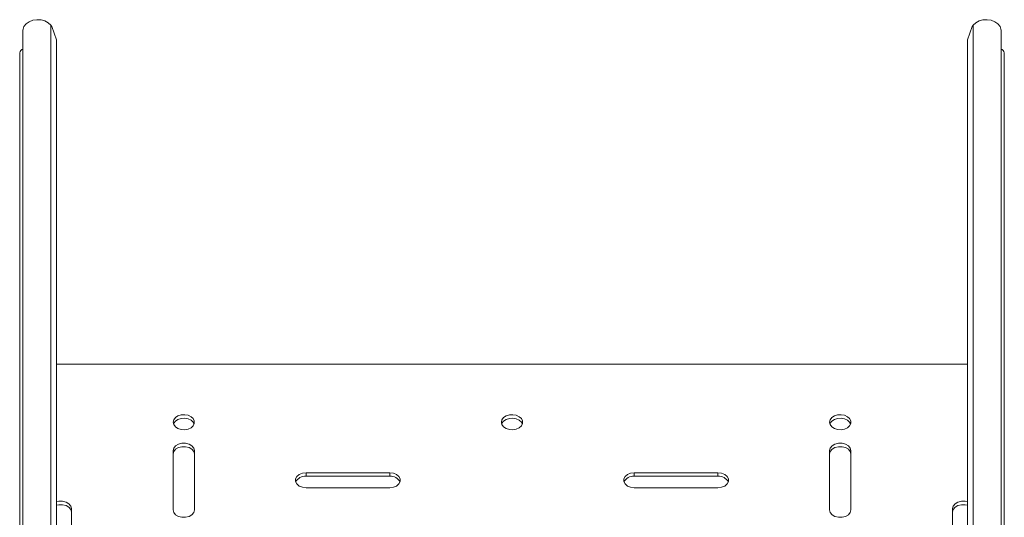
# Model space of a CAD drawing. Header units: millimetres. Extents: x -337 to 4147, y -1590 to -64.
# Tile 34 of 41: x 2428 to 2728, y -215 to -64. Entities that reach past the tile are written whole.
import ezdxf

# ---------------------------------------------------------------- set-up
doc = ezdxf.new("R2010")
doc.units = ezdxf.units.MM

msp = doc.modelspace()

# ---------------------------------------------------------------- linework, layer by layer
at = {"color": 7, "linetype": 'Continuous', "lineweight": 15}
for p, q in [((2437.24, -65.38), (2437.57, -65.82)), ((2438.98, -69.81), (2437.57, -65.82)), ((2717.97, -65.82), (2716.56, -69.81)), ((2717.97, -65.82), (2718.3, -65.38)), ((2428.77, -66.88), (2428.77, -314.36)), ((2726.77, -314.36), (2726.77, -66.88)), ((2438.98, -313.05), (2438.98, -69.81)), ((2716.56, -313.05), (2716.56, -69.81)), ((2427.77, -321.3), (2427.77, -73.81)), ((2727.77, -321.3), (2727.77, -73.81)), ((2716.56, -168.7), (2438.98, -168.7)), ((2474.52, -195.04), (2474.52, -213.07)), ((2481.02, -213.07), (2481.02, -195.04)), ((2674.52, -195.04), (2674.52, -213.07)), ((2681.02, -213.07), (2681.02, -195.04)), ((2540.52, -201.76), (2515.02, -201.76)), ((2540.52, -202.82), (2515.02, -202.82)), ((2640.52, -201.76), (2615.02, -201.76)), ((2640.52, -202.82), (2615.02, -202.82)), ((2515.02, -206.35), (2540.52, -206.35)), ((2615.02, -206.35), (2640.52, -206.35)), ((2443.52, -230.75), (2443.52, -212.72)), ((2712.02, -212.72), (2712.02, -230.75))]:
    msp.add_line(p, q, dxfattribs=at)
at = {"color": 7, "linetype": 'Continuous', "lineweight": 0}
for p, q in [((2437.24, -312.87), (2437.24, -65.38)), ((2718.3, -312.87), (2718.3, -65.38)), ((2515.02, -202.82), (2515.02, -201.76)), ((2540.52, -202.82), (2540.52, -201.76)), ((2615.02, -202.82), (2615.02, -201.76)), ((2640.52, -202.82), (2640.52, -201.76))]:
    msp.add_line(p, q, dxfattribs=at)
at = {"color": 7, "linetype": 'Continuous', "lineweight": 15, "flags": 128}
for points in [[(2428.77, -66.88), (2428.78, -66.62), (2429.07, -65.73), (2429.69, -64.94), (2430.61, -64.31), (2431.74, -63.88), (2432.99, -63.7), (2434.27, -63.77), (2435.46, -64.1), (2436.48, -64.65), (2437.24, -65.38)], [(2718.3, -65.38), (2719.05, -64.65), (2720.07, -64.1), (2721.27, -63.77), (2722.54, -63.7), (2723.8, -63.88), (2724.93, -64.31), (2725.84, -64.94), (2726.47, -65.73), (2726.75, -66.62), (2726.77, -66.88)], [(2474.52, -186.38), (2474.69, -187.12), (2475.2, -187.79), (2475.99, -188.3), (2476.97, -188.6), (2478.04, -188.67), (2479.07, -188.48), (2479.97, -188.07), (2480.63, -187.47), (2480.97, -186.76), (2480.97, -186), (2480.63, -185.28), (2479.97, -184.69), (2479.07, -184.27), (2478.04, -184.09), (2476.97, -184.15), (2475.99, -184.45), (2475.2, -184.97), (2474.69, -185.63), (2474.52, -186.38)], [(2480.93, -186.91), (2480.63, -186.34), (2479.97, -185.75), (2479.07, -185.33), (2478.04, -185.15), (2476.97, -185.21), (2475.99, -185.51), (2475.2, -186.03), (2474.69, -186.69), (2474.6, -186.91)], [(2574.52, -186.38), (2574.69, -187.12), (2575.2, -187.79), (2575.99, -188.3), (2576.97, -188.6), (2578.04, -188.67), (2579.07, -188.48), (2579.97, -188.07), (2580.63, -187.47), (2580.97, -186.76), (2580.97, -186), (2580.63, -185.28), (2579.97, -184.69), (2579.07, -184.27), (2578.04, -184.09), (2576.97, -184.15), (2575.99, -184.45), (2575.2, -184.97), (2574.69, -185.63), (2574.52, -186.38)], [(2580.93, -186.91), (2580.63, -186.34), (2579.97, -185.75), (2579.07, -185.33), (2578.04, -185.15), (2576.97, -185.21), (2575.99, -185.51), (2575.2, -186.03), (2574.69, -186.69), (2574.6, -186.91)], [(2674.52, -186.38), (2674.69, -187.12), (2675.2, -187.79), (2675.99, -188.3), (2676.97, -188.6), (2678.04, -188.67), (2679.07, -188.48), (2679.97, -188.07), (2680.63, -187.47), (2680.97, -186.76), (2680.97, -186), (2680.63, -185.28), (2679.97, -184.69), (2679.07, -184.27), (2678.04, -184.09), (2676.97, -184.15), (2675.99, -184.45), (2675.2, -184.97), (2674.69, -185.63), (2674.52, -186.38)], [(2680.93, -186.91), (2680.63, -186.34), (2679.97, -185.75), (2679.07, -185.33), (2678.04, -185.15), (2676.97, -185.21), (2675.99, -185.51), (2675.2, -186.03), (2674.69, -186.69), (2674.6, -186.91)], [(2481.02, -195.04), (2480.82, -194.25), (2480.26, -193.56), (2479.39, -193.05), (2478.33, -192.78), (2477.2, -192.78), (2476.14, -193.05), (2475.28, -193.56), (2474.71, -194.25), (2474.52, -195.04)], [(2481.02, -196.1), (2480.82, -195.31), (2480.26, -194.62), (2479.39, -194.11), (2478.33, -193.84), (2477.2, -193.84), (2476.14, -194.11), (2475.28, -194.62), (2474.71, -195.31), (2474.52, -196.1)], [(2681.02, -195.04), (2680.82, -194.25), (2680.26, -193.56), (2679.39, -193.05), (2678.33, -192.78), (2677.2, -192.78), (2676.14, -193.05), (2675.28, -193.56), (2674.71, -194.25), (2674.52, -195.04)], [(2681.02, -196.1), (2680.82, -195.31), (2680.26, -194.62), (2679.39, -194.11), (2678.33, -193.84), (2677.2, -193.84), (2676.14, -194.11), (2675.28, -194.62), (2674.71, -195.31), (2674.52, -196.1)], [(2515.02, -201.76), (2513.91, -201.9), (2512.93, -202.29), (2512.2, -202.91), (2511.82, -203.66), (2511.82, -204.45), (2512.2, -205.2), (2512.93, -205.82), (2513.91, -206.21), (2515.02, -206.35)], [(2540.52, -206.35), (2541.63, -206.21), (2542.61, -205.82), (2543.33, -205.2), (2543.72, -204.45), (2543.72, -203.66), (2543.33, -202.91), (2542.61, -202.29), (2541.63, -201.9), (2540.52, -201.76)], [(2615.02, -201.76), (2613.91, -201.9), (2612.93, -202.29), (2612.2, -202.91), (2611.82, -203.66), (2611.82, -204.45), (2612.2, -205.2), (2612.93, -205.82), (2613.91, -206.21), (2615.02, -206.35)], [(2640.52, -206.35), (2641.63, -206.21), (2642.61, -205.82), (2643.33, -205.2), (2643.72, -204.45), (2643.72, -203.66), (2643.33, -202.91), (2642.61, -202.29), (2641.63, -201.9), (2640.52, -201.76)], [(2443.52, -212.72), (2443.32, -211.93), (2442.76, -211.24), (2441.89, -210.73), (2440.83, -210.45), (2439.7, -210.45), (2438.98, -210.61)], [(2443.52, -213.78), (2443.32, -212.99), (2442.76, -212.3), (2441.89, -211.79), (2440.83, -211.51), (2439.7, -211.51), (2438.98, -211.67)], [(2716.56, -210.61), (2715.83, -210.45), (2714.7, -210.45), (2713.64, -210.73), (2712.78, -211.24), (2712.21, -211.93), (2712.02, -212.72)], [(2716.56, -211.67), (2715.83, -211.51), (2714.7, -211.51), (2713.64, -211.79), (2712.78, -212.3), (2712.21, -212.99), (2712.02, -213.78)], [(2474.52, -213.07), (2474.71, -213.86), (2475.28, -214.55), (2476.14, -215.06), (2477.2, -215.33), (2478.33, -215.33), (2479.39, -215.06), (2480.26, -214.55), (2480.82, -213.86), (2481.02, -213.07)], [(2674.52, -213.07), (2674.71, -213.86), (2675.28, -214.55), (2676.14, -215.06), (2677.2, -215.33), (2678.33, -215.33), (2679.39, -215.06), (2680.26, -214.55), (2680.82, -213.86), (2681.02, -213.07)]]:
    msp.add_lwpolyline(points, dxfattribs=at)
at = {"color": 7, "linetype": 'Continuous', "lineweight": 15}
for centre, radius, start, end in [((2429.11, -73.98), 1.35, 104.6029, 172.8918), ((2726.48, -73.93), 1.29, 5.3426, 77.1627), ((2514.72, -206), 3.19, 84.6566, 153.7552), ((2540.81, -206), 3.19, 26.2448, 95.3434), ((2614.72, -206), 3.19, 84.6566, 153.7552), ((2640.81, -206), 3.19, 26.2448, 95.3434)]:
    msp.add_arc(centre, radius, start, end, dxfattribs=at)

doc.saveas('drawing.dxf')
